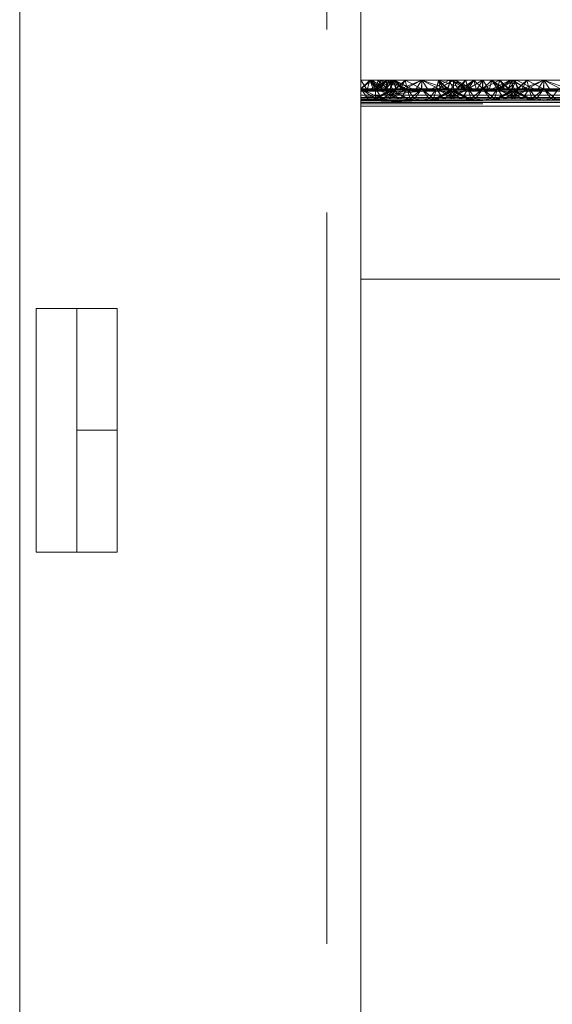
# Paper-space layout 'Layout1' of a CAD drawing. Extents: x -2 to 1033, y -36 to 596.
# Tile 118 of 182: x 696.97 to 699.16, y 487.41 to 491.44. Entities that reach past the tile are written whole.
import ezdxf

# ---------------------------------------------------------------- set-up
doc = ezdxf.new("R2010")
doc.units = 0
doc.linetypes.add('ACAD_ISO02W100', pattern=[15, 12, -3])
doc.linetypes.add('ACAD_ISO04W100', pattern=[30.5, 24, -3, 0.5, -3])
doc.layers.add('SS_1.ET-HALA_TaO-JD-LAVKA-ZEBRIK', color=9, linetype='CONTINUOUS', lineweight=13)
doc.layers.add('SS_1.ET-HALA_TaO-JD-LAVKA-ZEBRIK_KOS', color=9, linetype='CONTINUOUS', lineweight=13)

psp = doc.layouts.get("Layout1")

# ---------------------------------------------------------------- linework, layer by layer
at = {"layer": 'SS_1.ET-HALA_TaO-JD-LAVKA-ZEBRIK', "color": 9, "linetype": 'ACAD_ISO02W100', "ltscale": 0.25}
for p, q in [((698.2304, 498.1539), (698.2304, 452.1604)), ((698.3964, 491.1562), (698.3704, 491.1962)), ((698.3704, 491.1604), (698.4069, 491.1962)), ((698.4069, 491.1962), (698.3964, 491.1562)), ((698.4221, 491.1562), (698.4069, 491.1962)), ((698.4256, 491.1677), (698.4069, 491.1962)), ((698.4471, 491.1562), (698.4069, 491.1962)), ((698.4607, 491.1596), (698.4069, 491.1962)), ((698.4304, 491.1604), (698.4145, 491.1962)), ((698.4304, 491.1604), (698.454, 491.1962)), ((698.4409, 491.1962), (698.4337, 491.1718)), ((698.4388, 491.1604), (698.501, 491.1962)), ((698.4825, 491.1962), (698.4388, 491.1604)), ((698.4409, 491.1962), (698.4607, 491.1596)), ((698.4409, 491.1962), (698.4775, 491.1604)), ((698.4743, 491.1604), (698.454, 491.1962)), ((698.4751, 491.1962), (698.4628, 491.1863)), ((698.4743, 491.1604), (698.5033, 491.1962)), ((698.4983, 491.1962), (698.4743, 491.1604)), ((698.4743, 491.1604), (698.4847, 491.1962)), ((698.4751, 491.1962), (698.475, 491.1924)), ((698.4751, 491.1962), (698.4775, 491.1604)), ((698.4751, 491.1962), (698.5529, 491.1604)), ((698.4825, 491.1962), (698.5004, 491.1604)), ((698.5512, 491.1604), (698.4847, 491.1962)), ((698.4904, 491.1604), (698.5033, 491.1962)), ((698.4983, 491.1962), (698.4935, 491.1743)), ((698.4954, 491.1705), (698.508, 491.1962)), ((698.4983, 491.1962), (698.5529, 491.1604)), ((698.4983, 491.1962), (698.5798, 491.1604)), ((698.5151, 491.1604), (698.501, 491.1962)), ((698.5165, 491.1604), (698.501, 491.1962)), ((698.5512, 491.1604), (698.5033, 491.1962)), ((698.5798, 491.1604), (698.5033, 491.1962)), ((698.5798, 491.1604), (698.508, 491.1962)), ((698.5151, 491.1604), (698.5514, 491.1962)), ((698.5514, 491.1962), (698.5604, 491.1604)), ((698.5514, 491.1962), (698.6194, 491.1604)), ((698.6194, 491.1604), (698.6204, 491.1962)), ((698.6204, 491.1962), (698.7239, 491.1604)), ((698.6204, 491.1962), (698.6204, 491.1604)), ((698.7325, 491.1962), (698.6609, 491.1604)), ((698.6893, 491.1962), (698.6804, 491.1604)), ((698.6883, 491.1604), (698.7505, 491.1962)), ((698.7509, 491.1962), (698.6888, 491.1604)), ((698.6893, 491.1962), (698.7239, 491.1604)), ((698.6893, 491.1962), (698.8009, 491.1604)), ((698.7398, 491.1962), (698.7243, 491.1604)), ((698.7325, 491.1962), (698.7454, 491.1704)), ((698.7398, 491.1962), (698.8009, 491.1604)), ((698.7398, 491.1962), (698.8298, 491.1604)), ((698.7404, 491.1604), (698.7583, 491.1962)), ((698.7509, 491.1962), (698.7504, 491.1604)), ((698.7542, 491.188), (698.7505, 491.1962)), ((698.7505, 491.1806), (698.7505, 491.1962)), ((698.7509, 491.1962), (698.7665, 491.1604)), ((698.7633, 491.1604), (698.7999, 491.1962)), ((698.8011, 491.1962), (698.7665, 491.1604)), ((698.7801, 491.1596), (698.8338, 491.1962)), ((698.7999, 491.1962), (698.7801, 491.1596)), ((698.7999, 491.1962), (698.7866, 491.182)), ((698.8338, 491.1962), (698.7937, 491.1562)), ((698.807, 491.1718), (698.7999, 491.1962)), ((698.8011, 491.1962), (698.8104, 491.1604)), ((698.8697, 491.1962), (698.8104, 491.1604)), ((698.8338, 491.1962), (698.8152, 491.1677)), ((698.8338, 491.1962), (698.8443, 491.1562)), ((698.8338, 491.1962), (698.8704, 491.1604)), ((698.8704, 491.1962), (698.8443, 491.1562)), ((698.8697, 491.1962), (698.8704, 491.1604)), ((698.8704, 491.1962), (698.8964, 491.1562)), ((698.9386, 491.1962), (698.8704, 491.1604)), ((698.9069, 491.1962), (698.8704, 491.1604)), ((698.8704, 491.1962), (698.8704, 491.1604)), ((698.8964, 491.1562), (698.9069, 491.1962)), ((698.9069, 491.1962), (698.9256, 491.1677)), ((698.9069, 491.1962), (698.9471, 491.1562)), ((698.9069, 491.1962), (698.9607, 491.1596)), ((698.9892, 491.1962), (698.9304, 491.1604)), ((698.9386, 491.1962), (698.9304, 491.1604)), ((698.9409, 491.1962), (698.9337, 491.1718)), ((698.9388, 491.1604), (699.001, 491.1962)), ((698.9388, 491.1604), (698.9825, 491.1962)), ((698.9409, 491.1962), (698.9607, 491.1596)), ((698.9409, 491.1962), (698.9541, 491.182)), ((698.9409, 491.1962), (698.9775, 491.1604)), ((698.9743, 491.1604), (699.0083, 491.1962)), ((698.9743, 491.1604), (698.9892, 491.1962)), ((698.9825, 491.1962), (699.0004, 491.1604)), ((698.9906, 491.1962), (698.9867, 491.1877)), ((699.0509, 491.1604), (698.9892, 491.1962)), ((698.9906, 491.1962), (698.9905, 491.1802)), ((698.9906, 491.1962), (699.053, 491.1604)), ((698.9954, 491.1704), (699.0083, 491.1962)), ((699.0151, 491.1604), (699.001, 491.1962)), ((699.0165, 491.1604), (699.001, 491.1962)), ((699.0798, 491.1604), (699.0083, 491.1962)), ((699.0151, 491.1604), (699.0514, 491.1962)), ((699.0514, 491.1962), (699.0604, 491.1604)), ((699.0514, 491.1962), (699.1194, 491.1604)), ((699.1204, 491.1962), (699.1194, 491.1604)), ((699.1204, 491.1962), (699.2239, 491.1604)), ((699.1204, 491.1962), (699.1204, 491.1604)), ((698.4003, 491.1204), (698.3704, 491.1604)), ((698.4265, 491.1225), (698.3704, 491.1604)), ((698.4571, 491.1204), (698.3704, 491.1604)), ((698.3704, 491.1562), (698.3964, 491.1562)), ((698.4471, 491.1562), (698.3704, 491.1509)), ((698.3704, 491.1509), (698.4221, 491.1562)), ((698.3704, 491.1509), (698.3964, 491.1562)), ((698.3964, 491.1562), (698.4221, 491.1562)), ((698.4221, 491.1562), (698.4471, 491.1562)), ((698.4224, 491.1204), (698.5165, 491.1604)), ((698.5004, 491.1604), (698.4224, 491.1204)), ((698.4304, 491.1604), (698.4256, 491.1677)), ((698.4304, 491.1604), (698.4297, 491.1242)), ((698.4628, 491.1863), (698.4304, 491.1604)), ((698.4337, 491.1718), (698.4304, 491.1604)), ((698.4571, 491.1204), (698.4304, 491.1604)), ((698.4304, 491.1604), (698.4576, 491.1204)), ((698.527, 491.1204), (698.4304, 491.1604)), ((698.5267, 491.1204), (698.4304, 491.1604)), ((698.4324, 491.1204), (698.5165, 491.1604)), ((698.5004, 491.1604), (698.4324, 491.1204)), ((698.4746, 491.1604), (698.4456, 491.1777)), ((698.4607, 491.1596), (698.4471, 491.1562)), ((698.4471, 491.1562), (698.5437, 491.1562)), ((698.4588, 491.1204), (698.5604, 491.1604)), ((698.5165, 491.1604), (698.4588, 491.1204)), ((698.4746, 491.1604), (698.4604, 491.1851)), ((698.4775, 491.1604), (698.4607, 491.1596)), ((698.4607, 491.1596), (698.7107, 491.1596)), ((698.4889, 491.1833), (698.4704, 491.1901)), ((698.475, 491.1924), (698.4743, 491.1604)), ((698.4743, 491.1604), (698.4848, 491.1524)), ((698.5267, 491.1204), (698.4743, 491.1604)), ((698.4743, 491.1604), (698.4884, 491.1542)), ((698.5653, 491.1204), (698.4743, 491.1604)), ((698.4864, 491.1204), (698.5604, 491.1604)), ((698.5165, 491.1604), (698.4864, 491.1204)), ((698.5512, 491.1604), (698.4889, 491.1833)), ((698.4935, 491.1743), (698.4904, 491.1604)), ((698.4904, 491.1604), (698.4954, 491.1705)), ((698.4953, 491.1578), (698.4904, 491.1604)), ((698.5653, 491.1204), (698.4904, 491.1604)), ((698.5654, 491.1204), (698.4953, 491.1578)), ((698.5165, 491.1604), (698.5133, 491.1604)), ((698.5604, 491.1604), (698.5165, 491.1604)), ((698.5604, 491.1604), (698.5332, 491.1204)), ((698.5604, 491.1604), (698.572, 491.1204)), ((698.5604, 491.1604), (698.5904, 491.1204)), ((698.6204, 491.1604), (698.5604, 491.1604)), ((698.572, 491.1204), (698.6204, 491.1604)), ((698.6204, 491.1604), (698.5904, 491.1204)), ((698.6204, 491.1604), (698.6503, 491.1204)), ((698.6204, 491.1604), (698.6688, 491.1204)), ((698.6804, 491.1604), (698.6204, 491.1604)), ((698.6804, 491.1604), (698.6503, 491.1204)), ((698.6804, 491.1604), (698.6688, 491.1204)), ((698.7454, 491.1579), (698.6724, 491.1204)), ((698.6804, 491.1604), (698.7076, 491.1204)), ((698.6804, 491.1604), (698.7543, 491.1204)), ((698.6804, 491.1604), (698.7819, 491.1204)), ((698.7243, 491.1604), (698.6804, 491.1604)), ((698.7665, 491.1604), (698.6824, 491.1204)), ((698.7504, 491.1604), (698.6824, 491.1204)), ((698.7243, 491.1604), (698.7543, 491.1204)), ((698.7819, 491.1204), (698.7243, 491.1604)), ((698.7243, 491.1604), (698.8084, 491.1204)), ((698.8184, 491.1204), (698.7243, 491.1604)), ((698.7275, 491.1604), (698.7243, 491.1604)), ((698.8104, 491.1604), (698.7364, 491.1204)), ((698.7665, 491.1604), (698.7364, 491.1204)), ((698.7404, 491.1604), (698.8084, 491.1204)), ((698.8184, 491.1204), (698.7404, 491.1604)), ((698.7454, 491.1704), (698.7504, 491.1604)), ((698.7504, 491.1604), (698.7454, 491.1579)), ((698.7504, 491.1604), (698.7505, 491.1806)), ((698.7522, 491.1544), (698.7665, 491.1604)), ((698.7665, 491.1604), (698.7542, 491.188)), ((698.7665, 491.1604), (698.7554, 491.1527)), ((698.7633, 491.1604), (698.7801, 491.1596)), ((698.7867, 491.182), (698.7651, 491.1604)), ((698.7866, 491.182), (698.7665, 491.1604)), ((698.7708, 491.1448), (698.8104, 491.1604)), ((698.7801, 491.1596), (698.7937, 491.1562)), ((698.8104, 491.1604), (698.7923, 491.1338)), ((698.7937, 491.1562), (698.8704, 491.1509)), ((698.8104, 491.1604), (698.807, 491.1718)), ((698.8152, 491.1677), (698.8104, 491.1604)), ((698.8104, 491.1604), (698.822, 491.1204)), ((698.8104, 491.1604), (698.8404, 491.1204)), ((698.8704, 491.1604), (698.822, 491.1204)), ((698.8704, 491.1604), (698.8404, 491.1204)), ((698.8443, 491.1562), (698.8704, 491.1509)), ((698.8704, 491.1604), (698.9003, 491.1204)), ((698.8704, 491.1604), (698.9188, 491.1204)), ((698.9471, 491.1562), (698.8704, 491.1509)), ((698.8964, 491.1562), (698.8704, 491.1509)), ((698.9304, 491.1604), (698.9003, 491.1204)), ((698.9304, 491.1604), (698.9188, 491.1204)), ((699.0165, 491.1604), (698.9224, 491.1204)), ((699.0004, 491.1604), (698.9224, 491.1204)), ((698.9256, 491.1677), (698.9304, 491.1604)), ((698.9337, 491.1718), (698.9304, 491.1604)), ((698.9304, 491.1604), (698.9485, 491.1338)), ((698.9304, 491.1604), (699.0043, 491.1204)), ((698.9304, 491.1604), (698.97, 491.1448)), ((698.9324, 491.1204), (699.0165, 491.1604)), ((699.0004, 491.1604), (698.9324, 491.1204)), ((698.9607, 491.1596), (698.9471, 491.1562)), ((698.9531, 491.1815), (698.9739, 491.1604)), ((698.9541, 491.182), (698.9743, 491.1604)), ((698.9588, 491.1204), (699.0604, 491.1604)), ((699.0165, 491.1604), (698.9588, 491.1204)), ((698.9775, 491.1604), (698.9607, 491.1596)), ((698.9867, 491.1877), (698.9743, 491.1604)), ((699.0043, 491.1204), (698.9743, 491.1604)), ((698.9743, 491.1604), (698.9854, 491.1527)), ((699.0584, 491.1204), (698.9743, 491.1604)), ((698.9743, 491.1604), (698.9886, 491.1544)), ((698.9864, 491.1204), (699.0604, 491.1604)), ((698.9864, 491.1204), (699.0165, 491.1604)), ((698.9905, 491.1802), (698.9904, 491.1604)), ((698.9904, 491.1604), (698.9954, 491.1704)), ((699.0584, 491.1204), (698.9904, 491.1604)), ((698.9954, 491.1579), (698.9904, 491.1604)), ((699.0684, 491.1204), (698.9954, 491.1579)), ((699.0165, 491.1604), (699.0133, 491.1604)), ((699.0604, 491.1604), (699.0165, 491.1604)), ((699.0301, 491.1596), (699.2107, 491.1596)), ((699.0332, 491.1204), (699.0604, 491.1604)), ((699.0604, 491.1604), (699.072, 491.1204)), ((699.0604, 491.1604), (699.0904, 491.1204)), ((699.1204, 491.1604), (699.0604, 491.1604)), ((699.072, 491.1204), (699.1204, 491.1604)), ((699.1204, 491.1604), (699.0904, 491.1204)), ((699.1204, 491.1604), (699.1503, 491.1204)), ((699.1204, 491.1604), (699.1688, 491.1204)), ((699.1804, 491.1604), (699.1204, 491.1604)), ((699.1804, 491.1604), (699.1503, 491.1204)), ((698.6204, 491.1509), (698.3704, 491.1509)), ((698.3704, 491.1353), (706.3704, 491.1353)), ((698.3704, 491.1204), (698.5332, 491.1204)), ((698.5332, 491.1204), (698.3704, 491.1164)), ((698.4576, 491.1204), (698.3704, 491.1128)), ((698.4296, 491.1204), (698.3704, 491.1128)), ((698.3704, 491.1128), (698.4003, 491.1204)), ((698.6204, 491.1128), (698.3704, 491.1164)), ((698.3704, 491.1143), (706.3704, 491.1143)), ((698.4296, 491.1204), (698.4265, 491.1225)), ((698.4297, 491.1242), (698.4296, 491.1204)), ((698.4848, 491.1524), (698.527, 491.1204)), ((698.4884, 491.1542), (698.5654, 491.1204)), ((698.5332, 491.1204), (698.6204, 491.1128)), ((698.5332, 491.1204), (698.5904, 491.1204)), ((698.5904, 491.1204), (698.6204, 491.1128)), ((698.5904, 491.1204), (698.6503, 491.1204)), ((698.7076, 491.1204), (698.6204, 491.1128)), ((698.6503, 491.1204), (698.6204, 491.1128)), ((698.6503, 491.1204), (698.7076, 491.1204)), ((698.6724, 491.1204), (698.7522, 491.1544)), ((698.7076, 491.1204), (699.0332, 491.1204)), ((698.7554, 491.1527), (698.7088, 491.1204)), ((698.7088, 491.1204), (698.7708, 491.1448)), ((698.7923, 491.1338), (698.7832, 491.1204)), ((698.7832, 491.1204), (698.8704, 491.1128)), ((698.8404, 491.1204), (698.8704, 491.1128)), ((698.9576, 491.1204), (698.8704, 491.1128)), ((698.9003, 491.1204), (698.8704, 491.1128)), ((698.9485, 491.1338), (698.9576, 491.1204)), ((698.97, 491.1448), (699.0319, 491.1204)), ((698.9854, 491.1527), (699.0319, 491.1204)), ((698.9886, 491.1544), (699.0684, 491.1204)), ((699.1204, 491.1128), (699.0332, 491.1204)), ((699.0332, 491.1204), (699.0904, 491.1204)), ((699.0904, 491.1204), (699.1204, 491.1128)), ((699.0904, 491.1204), (699.1503, 491.1204)), ((699.1204, 491.1128), (699.2076, 491.1204)), ((699.1503, 491.1204), (699.1204, 491.1128)), ((699.1503, 491.1204), (699.2076, 491.1204)), ((706.3704, 491.1128), (698.3704, 491.1128)), ((698.6204, 491.1128), (698.3704, 491.1054)), ((698.3704, 491.1064), (706.3704, 491.1064)), ((698.3704, 491.1054), (706.3704, 491.1054)), ((706.3704, 491.0987), (698.3704, 491.0987))]:
    psp.add_line(p, q, dxfattribs=at)
at = {"layer": 'SS_1.ET-HALA_TaO-JD-LAVKA-ZEBRIK', "color": 5, "linetype": 'Continuous', "ltscale": 0.25}
for p, q in [((698.3704, 452.1604), (698.3704, 498.1604)), ((696.9704, 498.0957), (696.9704, 452.1604)), ((698.4145, 491.1962), (698.3704, 491.1962)), ((698.3704, 491.1604), (698.4145, 491.1962)), ((698.4825, 491.1962), (698.4109, 491.1604)), ((698.4456, 491.1777), (698.4145, 491.1962)), ((698.454, 491.1962), (698.4145, 491.1962)), ((698.501, 491.1962), (698.4383, 491.1604)), ((698.4825, 491.1962), (698.4383, 491.1604)), ((698.4604, 491.1851), (698.454, 491.1962)), ((698.4704, 491.1901), (698.454, 491.1962)), ((698.4825, 491.1962), (698.454, 491.1962)), ((698.501, 491.1962), (698.4825, 491.1962)), ((698.501, 491.1962), (698.5133, 491.1604)), ((698.5514, 491.1962), (698.501, 491.1962)), ((698.5514, 491.1962), (698.5133, 491.1604)), ((698.5301, 491.1596), (698.6204, 491.1962)), ((698.5514, 491.1962), (698.5301, 491.1596)), ((698.6204, 491.1962), (698.5437, 491.1562)), ((698.6204, 491.1962), (698.5514, 491.1962)), ((698.6204, 491.1962), (698.5943, 491.1562)), ((698.6204, 491.1962), (698.6464, 491.1562)), ((698.6971, 491.1562), (698.6204, 491.1962)), ((698.6893, 491.1962), (698.6204, 491.1962)), ((698.6893, 491.1962), (698.6971, 491.1562)), ((698.6893, 491.1962), (698.7107, 491.1596)), ((698.7275, 491.1604), (698.6893, 491.1962)), ((698.7398, 491.1962), (698.6893, 491.1962)), ((698.7275, 491.1604), (698.7398, 491.1962)), ((698.803, 491.1604), (698.7398, 491.1962)), ((698.7583, 491.1962), (698.7398, 491.1962)), ((698.803, 491.1604), (698.7583, 491.1962)), ((698.8298, 491.1604), (698.7583, 491.1962)), ((698.8011, 491.1962), (698.7583, 491.1962)), ((698.8011, 491.1962), (698.7867, 491.182)), ((698.8697, 491.1962), (698.8011, 491.1962)), ((698.8697, 491.1962), (698.8694, 491.1604)), ((698.9386, 491.1962), (698.8697, 491.1962)), ((698.9825, 491.1962), (698.9109, 491.1604)), ((699.001, 491.1962), (698.9383, 491.1604)), ((698.9825, 491.1962), (698.9383, 491.1604)), ((698.9386, 491.1962), (698.9531, 491.1815)), ((698.9825, 491.1962), (698.9386, 491.1962)), ((699.001, 491.1962), (698.9825, 491.1962)), ((699.001, 491.1962), (699.0133, 491.1604)), ((699.0514, 491.1962), (699.001, 491.1962)), ((699.0514, 491.1962), (699.0133, 491.1604)), ((699.0301, 491.1596), (699.1204, 491.1962)), ((699.0514, 491.1962), (699.0301, 491.1596)), ((699.0437, 491.1562), (699.1204, 491.1962)), ((699.1204, 491.1962), (699.0514, 491.1962)), ((699.1204, 491.1962), (699.0943, 491.1562)), ((699.1204, 491.1962), (699.1464, 491.1562)), ((699.1204, 491.1962), (699.1971, 491.1562)), ((699.1893, 491.1962), (699.1204, 491.1962)), ((698.3704, 491.1604), (698.5301, 491.1596)), ((698.5133, 491.1604), (698.3704, 491.1604)), ((698.5301, 491.1596), (698.3704, 491.151)), ((698.5437, 491.1562), (698.3704, 491.151)), ((698.5133, 491.1604), (698.5301, 491.1596)), ((698.5301, 491.1596), (698.5437, 491.1562)), ((698.5437, 491.1562), (698.6204, 491.1509)), ((698.5437, 491.1562), (698.5943, 491.1562)), ((698.5943, 491.1562), (698.6204, 491.1509)), ((698.5943, 491.1562), (698.6464, 491.1562)), ((698.6971, 491.1562), (698.6204, 491.1509)), ((698.6464, 491.1562), (698.6204, 491.1509)), ((698.6464, 491.1562), (698.6971, 491.1562)), ((698.7107, 491.1596), (698.6971, 491.1562)), ((698.6971, 491.1562), (699.0437, 491.1562)), ((698.7107, 491.1596), (698.7275, 491.1604)), ((698.7107, 491.1596), (699.0301, 491.1596)), ((699.0133, 491.1604), (698.7275, 491.1604)), ((699.0301, 491.1596), (699.0133, 491.1604)), ((699.0301, 491.1596), (699.0437, 491.1562)), ((699.1204, 491.1509), (699.0437, 491.1562)), ((699.0437, 491.1562), (699.0943, 491.1562)), ((699.0943, 491.1562), (699.1204, 491.1509)), ((699.0943, 491.1562), (699.1464, 491.1562)), ((699.1204, 491.1509), (699.1971, 491.1562)), ((699.1464, 491.1562), (699.1204, 491.1509)), ((699.1464, 491.1562), (699.1971, 491.1562)), ((698.6204, 491.1509), (698.3704, 491.151)), ((698.6204, 491.1509), (698.3704, 491.1254)), ((698.3704, 491.1254), (706.3704, 491.1254)), ((706.1204, 491.1509), (698.6204, 491.1509)), ((706.3704, 491.0904), (698.3704, 491.0904)), ((698.3704, 490.3804), (706.3704, 490.3804))]:
    psp.add_line(p, q, dxfattribs=at)
at = {"layer": 'SS_1.ET-HALA_TaO-JD-LAVKA-ZEBRIK', "color": 9, "linetype": 'ACAD_ISO04W100', "ltscale": 0.25}
psp.add_line((698.3704, 452.1604), (698.3704, 498.1604), dxfattribs=at)
at = {"layer": 'SS_1.ET-HALA_TaO-JD-LAVKA-ZEBRIK_KOS', "color": 5, "linetype": 'Continuous', "ltscale": 0.25}
for p, q in [((697.2042, 490.2604), (697.0382, 490.2604)), ((697.0382, 490.2604), (697.0382, 489.2604)), ((697.3704, 490.2604), (697.2042, 490.2604)), ((697.2042, 490.2604), (697.2042, 489.2604)), ((697.3704, 489.2604), (697.3704, 490.2604)), ((697.0382, 489.2604), (697.2042, 489.2604)), ((697.2042, 489.2604), (697.3704, 489.2604))]:
    psp.add_line(p, q, dxfattribs=at)
at = {"layer": 'SS_1.ET-HALA_TaO-JD-LAVKA-ZEBRIK_KOS', "color": 9, "linetype": 'ACAD_ISO02W100', "ltscale": 0.25}
psp.add_line((697.2044, 489.2604), (697.2044, 490.2604), dxfattribs=at)
at = {"layer": 'SS_1.ET-HALA_TaO-JD-LAVKA-ZEBRIK_KOS', "color": 9, "linetype": 'ACAD_ISO04W100', "ltscale": 0.25}
psp.add_line((697.3704, 489.7604), (697.2042, 489.7604), dxfattribs=at)

doc.saveas('drawing.dxf')
